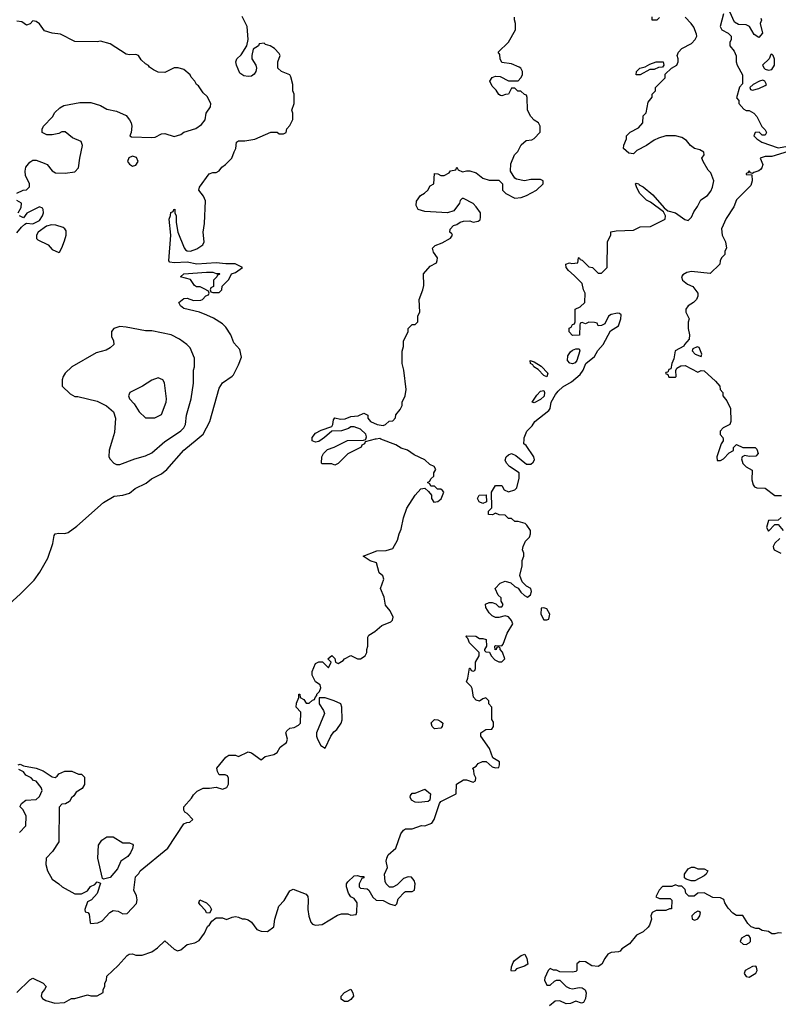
# Model space of a CAD drawing. Header units: inches. Extents: x 2380249 to 2585472, y 382747 to 546448.
# Tile 133 of 256: x 2444067 to 2448791, y 476479 to 482613. Entities that reach past the tile are written whole.
import ezdxf

# ---------------------------------------------------------------- set-up
doc = ezdxf.new("R2010")
doc.units = ezdxf.units.IN
doc.header["$MEASUREMENT"] = 0
doc.layers.add('C4447', color=7, linetype='Continuous')
doc.layers.add('C4448', color=7, linetype='Continuous')

msp = doc.modelspace()

# ---------------------------------------------------------------- linework, layer by layer
at = {"layer": 'C4447', "color": 4}
for points, elevation in [([(2443889, 478871), (2444070, 479034), (2444158.3, 479121.7), (2444192.3, 479170), (2444241.5, 479258.5), (2444273.2, 479350), (2444281.5, 479398.5), (2444288.7, 479410), (2444310, 479413.4), (2444349.1, 479410.9), (2444370, 479418), (2444423.3, 479456.7), (2444590, 479606), (2444656.5, 479643.5), (2444710, 479651), (2444750, 479664), (2444787.3, 479692.7), (2444853.8, 479726.2), (2444887.3, 479752.7), (2444950, 479782.8), (2444984, 479810), (2445089, 479930), (2445173, 480000)], 64), ([(2444050, 476552), (2444130, 476632), (2444150, 476642), (2444214, 476610), (2444232, 476590), (2444222, 476570), (2444204.7, 476550), (2444202, 476530), (2444210, 476514), (2444230, 476502), (2444286.4, 476486.4), (2444346, 476490), (2444390, 476514), (2444410, 476514), (2444490, 476538), (2444510, 476531.3), (2444550, 476532), (2444587.3, 476552.7), (2444588, 476570), (2444598, 476590), (2444598, 476610), (2444608, 476630), (2444610, 476654), (2444680.4, 476719.6), (2444736.4, 476783.6), (2444748.4, 476791.6), (2444770, 476794), (2444790, 476784.7), (2444830, 476784.7), (2444890, 476804.7), (2444926, 476830), (2444970, 476874), (2445030, 476822), (2445050, 476812), (2445070, 476818), (2445110, 476852), (2445158.6, 476861.4), (2445184.7, 476875.3), (2445218, 476922), (2445236.4, 476963.6), (2445250, 476974), (2445263.1, 476996.9), (2445290, 477018), (2445330, 477018), (2445354, 477006), (2445390, 477022), (2445410, 477024.7), (2445430, 477022), (2445451.6, 477011.6), (2445470, 477011.3), (2445490, 477004.7), (2445510, 476991), (2445544, 476944), (2445570, 476934), (2445610, 476931.3), (2445650, 476962), (2445656, 477010), (2445681.2, 477090), (2445714.9, 477125.1), (2445750, 477184.7), (2445770, 477196), (2445850, 477164.7), (2445861, 477150), (2445864, 477130), (2445860.5, 477070), (2445868.1, 477028.1), (2445881, 476990), (2445890, 476978), (2445910, 476971), (2445950, 476976), (2446045.6, 477034.4), (2446070, 477042), (2446110, 477042), (2446130, 477034), (2446162, 477038), (2446167.3, 477052.7), (2446168.7, 477110), (2446150, 477138), (2446129.1, 477149.1), (2446115.3, 477170), (2446102, 477210), (2446102, 477230), (2446110, 477242), (2446150, 477278), (2446170, 477282), (2446190, 477274), (2446210, 477274), (2446210, 477266), (2446198, 477262), (2446182, 477230), (2446182, 477210), (2446190, 477202), (2446230, 477198), (2446242, 477190), (2446266.4, 477146.4), (2446286.4, 477126.4), (2446330, 477126), (2446370, 477104.7), (2446406, 477094), (2446416.4, 477103.6), (2446424.7, 477135.3), (2446463.1, 477176.9), (2446470, 477182), (2446510, 477182), (2446526, 477190), (2446528.7, 477230), (2446524, 477250), (2446506, 477270), (2446486.4, 477273.6), (2446456.9, 477263.1), (2446416.9, 477223.1), (2446390, 477208), (2446369.1, 477209.1), (2446348.9, 477228.9), (2446343.1, 477243.1), (2446338, 477290), (2446358, 477330), (2446349, 477370), (2446354, 477390), (2446362, 477410), (2446408.9, 477451.1), (2446440.2, 477539.8), (2446456.4, 477563.6), (2446470, 477572), (2446510, 477571), (2446570, 477592), (2446590, 477591.3), (2446632.9, 477607.1), (2446648.7, 477630), (2446682, 477730), (2446690, 477742), (2446786, 477790), (2446788, 477850), (2446830, 477878), (2446850, 477878), (2446890, 477862), (2446906, 477870), (2446908, 477890), (2446898, 477910), (2446895.3, 477935.3), (2446888.7, 477950), (2446910, 477962), (2446921.2, 477978.8), (2446948.7, 477991.3), (2446971.1, 477991.1), (2447010, 477958), (2447030, 477952), (2447050, 477954), (2447055.3, 477970), (2447055.3, 477990), (2447014, 478014), (2446992.7, 478072.7), (2446938, 478150), (2446938, 478170), (2446970, 478191.3), (2447007.3, 478192.7), (2447018, 478210), (2447016.4, 478236.4), (2447007.3, 478252.7), (2447008, 478330), (2446988, 478350), (2446988, 478370), (2446970, 478388), (2446950, 478382), (2446930, 478368), (2446910, 478373.2), (2446892, 478392), (2446885.2, 478445.2), (2446879.3, 478459.3), (2446848.4, 478488.4), (2446858, 478510), (2446867.3, 478572.7), (2446872.7, 478572.7), (2446878, 478558), (2446890, 478554), (2446902, 478558), (2446906, 478570), (2446906, 478610), (2446928, 478650), (2446928, 478670), (2446868, 478730), (2446858, 478758), (2446846, 478770), (2446850, 478774), (2446908.4, 478771.6), (2446930, 478758), (2446950, 478758), (2446971.6, 478751.6), (2446974, 478710), (2446962, 478690), (2446962, 478682), (2446970, 478674), (2446992.7, 478672.7), (2447002, 478650), (2447024.7, 478624.7), (2447050, 478611.3), (2447070, 478611.3), (2447088.7, 478630), (2447073.2, 478673.2), (2447058, 478690), (2447058, 478698), (2447050, 478706), (2447038, 478702), (2447034, 478690), (2447028, 478688), (2447026, 478710), (2447030, 478714), (2447070, 478712), (2447078, 478722), (2447102, 478790), (2447137.2, 478850), (2447129.2, 478870), (2447110, 478893.2), (2447090, 478899), (2447050.7, 478889.3), (2447030, 478889), (2447010, 478898), (2446990, 478918), (2446968.7, 478950), (2446968, 478972), (2446990, 478982), (2447010, 478982), (2447032.7, 478972.7), (2447050, 478954), (2447070, 478954), (2447078, 478970), (2447066, 478990), (2447066, 479010), (2447047.3, 479027.3), (2447028, 479070), (2447058, 479102), (2447090, 479114), (2447125.4, 479105.4), (2447150, 479082), (2447171, 479071), (2447187.1, 479047.1), (2447210, 479026), (2447230, 479016), (2447248.7, 479030), (2447254, 479050), (2447248.9, 479068.9), (2447222.7, 479082.7), (2447195.3, 479110), (2447181.2, 479150), (2447195.3, 479210), (2447196.4, 479243.6), (2447206, 479270), (2447206, 479290), (2447198, 479310), (2447202, 479330), (2447216.5, 479363.5), (2447242, 479390), (2447248.7, 479410), (2447248.7, 479430), (2447224.7, 479464.7), (2447213.6, 479473.6), (2447170, 479486), (2447150, 479486), (2447130, 479506), (2447110, 479506), (2447090, 479526), (2447052, 479528), (2447030, 479538), (2447010.9, 479529.1), (2446986, 479530), (2446986, 479550), (2447007.3, 479572.7), (2447006, 479670), (2447030, 479711.3), (2447070, 479711.3), (2447084.7, 479684.7), (2447110, 479672), (2447150, 479684.7), (2447163.1, 479696.9), (2447176.4, 479756.4), (2447178, 479790), (2447118, 479830), (2447098, 479850), (2447089.3, 479869.3), (2447097.2, 479890), (2447110, 479902.8), (2447130, 479910.8), (2447156.8, 479896.8), (2447223.6, 479843.6), (2447250, 479844.7), (2447264.7, 479855.3), (2447273.2, 479870), (2447269, 479890), (2447220.4, 479960.4), (2447206, 479970), (2447207.6, 480000)], 52), ([(2444058, 477970), (2444070, 477974.8), (2444090, 477964.7), (2444170.3, 477950.3), (2444212.5, 477932.5), (2444270, 477896), (2444288, 477892), (2444300.4, 477899.6), (2444310, 477914), (2444348.9, 477931.1), (2444391.1, 477931.1), (2444432.7, 477912.7), (2444451.6, 477911.6), (2444470, 477894), (2444471.6, 477848.4), (2444456.9, 477823.1), (2444419.6, 477800.4), (2444403.6, 477776.4), (2444390, 477766), (2444376.9, 477743.1), (2444351.6, 477728.4), (2444330, 477726), (2444312.7, 477707.3), (2444311.3, 477490), (2444272, 477430), (2444232, 477390), (2444231, 477350), (2444241, 477310), (2444270, 477258), (2444312, 477230), (2444331.1, 477211.1), (2444410, 477166), (2444452.7, 477167.3), (2444490, 477184.7), (2444507.8, 477212.2), (2444534.2, 477225.8), (2444550, 477241), (2444570, 477234), (2444550, 477168), (2444514, 477130), (2444490, 477118), (2444472, 477070), (2444474, 477054), (2444491.6, 477051.6), (2444499.6, 477039.6), (2444505.4, 476985.4), (2444510, 476982), (2444554.6, 476985.4), (2444580.4, 476999.6), (2444628, 477050), (2444650, 477062), (2444679.6, 477059.6), (2444710, 477042), (2444736.4, 477043.6), (2444794, 477106), (2444798, 477130), (2444794.6, 477154.6), (2444778, 477190), (2444788, 477272), (2444810, 477294), (2444818, 477310), (2444990, 477451.3), (2445090, 477602), (2445108.4, 477611.6), (2445127.3, 477612.7), (2445146, 477630), (2445110, 477668), (2445096.4, 477676.4), (2445088.4, 477688.4), (2445088.4, 477708.4), (2445137, 477763), (2445150, 477784.7), (2445173.2, 477806.8), (2445210, 477824.7), (2445250, 477824.7), (2445290, 477832), (2445330, 477818), (2445358, 477830), (2445368, 477850), (2445367.3, 477887.3), (2445362, 477902), (2445347.3, 477907.3), (2445310, 477908), (2445298, 477930), (2445295.3, 477950), (2445350, 478018), (2445370, 478030.8), (2445410.9, 478030.9), (2445430, 478022), (2445490, 478051.3), (2445510, 478046), (2445570, 478002), (2445596.5, 478023.5), (2445650, 478034.8), (2445670, 478046.8), (2445690, 478081), (2445728.7, 478110), (2445735.3, 478130), (2445724, 478170), (2445730, 478182), (2445750, 478198), (2445776, 478204), (2445803.1, 478216.9), (2445815.3, 478230), (2445818, 478298), (2445788.7, 478330), (2445790, 478354), (2445806, 478390), (2445806, 478410), (2445811.6, 478411.6), (2445814, 478390), (2445836.9, 478376.9), (2445850, 478354), (2445870, 478354), (2445890, 478374), (2445902, 478378), (2445906, 478390), (2445918, 478402), (2445918, 478410), (2445933.2, 478426.8), (2445942, 478450), (2445938, 478470), (2445908.7, 478488.7), (2445888.7, 478530), (2445888.9, 478551.1), (2445910, 478602), (2445930, 478612), (2445952, 478612), (2445990, 478574), (2446006, 478610), (2445986, 478630), (2446010, 478652), (2446030, 478634), (2446034, 478610), (2446050, 478602), (2446080.4, 478619.6), (2446089.1, 478630.9), (2446130, 478652), (2446170, 478632), (2446190, 478632), (2446218, 478650), (2446228, 478670), (2446228, 478690), (2446235.3, 478710), (2446234.6, 478765.4), (2446241.2, 478778.8), (2446278.9, 478801.1), (2446321.5, 478838.5), (2446379, 478861), (2446388.9, 478871.1), (2446393.2, 478890), (2446373.2, 478930), (2446344.8, 478964.8), (2446336.2, 479016.2), (2446314, 479070), (2446333.6, 479126.4), (2446328.9, 479148.9), (2446306, 479166), (2446288.7, 479228.7), (2446250, 479242), (2446206, 479270), (2446290, 479304.7), (2446350, 479306), (2446390, 479318), (2446419, 479370), (2446429.2, 479410), (2446442, 479438), (2446457.2, 479510), (2446477.2, 479570), (2446529.1, 479650.9), (2446566, 479690), (2446590, 479694), (2446612.7, 479672.7), (2446631.6, 479651.6), (2446632, 479630), (2446646.8, 479606.8), (2446670, 479611.3), (2446691.9, 479628.1), (2446708, 479670), (2446700.4, 479680.4), (2446690, 479688), (2446668.4, 479688.4), (2446650, 479706), (2446627.3, 479707.3), (2446622, 479722), (2446606, 479730), (2446622, 479738), (2446627.3, 479752.7), (2446646, 479770), (2446646, 479790), (2446658, 479810), (2446648, 479830), (2446620.7, 479840.7), (2446590, 479871.8), (2446522.7, 479902.7), (2446482, 479930), (2446442.7, 479942.7), (2446410, 479963.7), (2446316.8, 480000)], 56), ([(2444645.5, 480000), (2444624.7, 479930), (2444622, 479890), (2444630, 479874), (2444654, 479850), (2444670, 479842), (2444690, 479842), (2444783.2, 479876.8), (2444850, 479894.8), (2444890, 479914.8), (2444970, 479984), (2444994, 480000)], 68), ([(2445951, 480000), (2445930, 479986), (2445910, 479981.2), (2445889.1, 479989.1), (2445889, 480000)], 56), ([(2446286.6, 480000), (2446280.7, 479999.3), (2446218, 479982), (2446214, 479970), (2446198, 479962), (2446194, 479950), (2446110, 479908), (2446051.1, 479848.9), (2446030, 479838), (2446010, 479846), (2445950, 479846), (2445946, 479850), (2445948, 479890), (2445958, 479910), (2445984.7, 479935.3), (2446026, 479950), (2446108.4, 479991.6), (2446207.3, 479992.7), (2446222, 479998), (2446222.5, 480000)], 56), ([(2448447, 480000), (2448448, 479990), (2448435.3, 479970), (2448408, 479890), (2448410, 479866), (2448430, 479866), (2448450, 479878), (2448485.4, 479914.6), (2448511.3, 479928.7), (2448512.7, 479947.3), (2448530, 479966), (2448570, 479948), (2448647.3, 479947.3), (2448656.4, 479936.4), (2448666, 479910), (2448650, 479894), (2448610, 479892), (2448583.1, 479896.9), (2448566, 479890), (2448562, 479878), (2448570, 479848), (2448590, 479828), (2448627.3, 479807.3), (2448625.6, 479745.6), (2448634.6, 479714.6), (2448643.1, 479703.1), (2448656.4, 479696.4), (2448710, 479695.3), (2448770, 479649.2), (2448810.8, 479649.2)], 48), ([(2448809, 479511), (2448790, 479494), (2448730, 479492), (2448718, 479450), (2448730, 479426), (2448770, 479468), (2448790, 479468), (2448822, 479430)], 48), ([(2448800.2, 479379.8), (2448768.9, 479351.1), (2448758, 479330), (2448760.4, 479320.4), (2448766, 479310), (2448806, 479290)], 48), ([(2444066, 477550), (2444106, 477590), (2444108, 477650), (2444088, 477690), (2444070, 477708), (2444070, 477714), (2444078, 477730), (2444106, 477750), (2444170, 477754), (2444190, 477774), (2444208, 477810), (2444202, 477830), (2444170, 477868), (2444154, 477874), (2444138, 477890), (2444105.2, 477905.2), (2444090, 477928), (2444062, 477942)], 56), ([(2448810, 476922), (2448790, 476924.7), (2448770, 476918), (2448750, 476918), (2448730, 476931.3), (2448690, 476938), (2448670, 476951.3), (2448650, 476951.3), (2448621, 476961), (2448602, 476982), (2448570, 477031.3), (2448530, 477032), (2448506.8, 477046.8), (2448478, 477078), (2448458, 477110), (2448451, 477131), (2448430, 477142), (2448383.6, 477143.6), (2448330, 477174), (2448290, 477172), (2448267.3, 477152.7), (2448232.7, 477152.7), (2448214, 477170), (2448210, 477194), (2448190, 477214), (2448170, 477214), (2448150, 477222), (2448128.4, 477211.6), (2448070, 477212), (2448048, 477190), (2448028.4, 477148.4), (2448050, 477138), (2448118, 477138), (2448127.3, 477127.3), (2448126, 477074), (2448114, 477074), (2448090, 477062), (2448030, 477062), (2448006, 477050), (2447998, 477030), (2448002, 477010), (2447989.1, 476970.9), (2447980.2, 476959.8), (2447948.9, 476931.1), (2447908, 476910), (2447864.7, 476855.3), (2447816.4, 476823.6), (2447806, 476810), (2447795.3, 476804.7), (2447750, 476801), (2447730, 476791), (2447710, 476764.7), (2447691.9, 476728.1), (2447670, 476714.8), (2447630, 476718.8), (2447590, 476742.8), (2447554, 476746), (2447535.3, 476730), (2447535.3, 476690), (2447530, 476682), (2447510, 476678), (2447430, 476681), (2447410, 476691.3), (2447392, 476692), (2447370, 476702), (2447358, 476690), (2447336.4, 476643.6), (2447335.3, 476630), (2447350, 476598), (2447370, 476598), (2447396.9, 476623.1), (2447410, 476628.7), (2447430, 476628.7), (2447470, 476588.7), (2447490, 476579), (2447510, 476574), (2447550, 476584), (2447570, 476582), (2447588.9, 476568.9), (2447594, 476550), (2447590, 476514), (2447578, 476490), (2447566.4, 476486.4), (2447530, 476498), (2447496.4, 476483.6), (2447470, 476482), (2447430, 476501), (2447401.2, 476498.8), (2447366, 476470)], 48)]:
    msp.add_lwpolyline(points, dxfattribs=dict(at, elevation=elevation))
for points, elevation in [([(2446950, 479598), (2446928.7, 479610), (2446918, 479630), (2446928.7, 479651.3), (2446972.7, 479652.7), (2446974, 479610), (2446970, 479608)], 52), ([(2447330, 478948), (2447314, 478946), (2447312, 478910), (2447330, 478874), (2447350, 478874), (2447362, 478878), (2447368, 478910), (2447350, 478942)], 52), ([(2445970, 478389), (2445932.7, 478387.3), (2445931.3, 478350), (2445958, 478310), (2445964.7, 478290), (2445916, 478170), (2445916, 478150), (2445921, 478130), (2445942, 478090), (2445970, 478074), (2446004, 478150), (2446024.1, 478175.9), (2446042, 478190), (2446068.7, 478230), (2446075.3, 478250), (2446074, 478330), (2446066, 478350), (2446026, 478370)], 56), ([(2446650, 478195.3), (2446635.3, 478210), (2446630, 478232), (2446650, 478252), (2446670, 478251.3), (2446690, 478241), (2446701, 478230), (2446698, 478210), (2446690, 478198)], 52), ([(2446550, 477735.3), (2446530, 477738), (2446506, 477750), (2446498, 477770), (2446500.4, 477779.6), (2446510, 477794), (2446530, 477794), (2446590, 477818), (2446624.7, 477790), (2446622, 477750), (2446610, 477742)], 52), ([(2444590, 477259), (2444582.7, 477262.7), (2444554, 477390), (2444558, 477470), (2444578, 477502), (2444610, 477522), (2444650, 477522), (2444710, 477484.7), (2444750, 477484), (2444770, 477476), (2444773.4, 477470), (2444770.3, 477449.7), (2444757.4, 477422.6), (2444740.4, 477399.6), (2444697.3, 477370), (2444676.8, 477323.2), (2444630, 477269.3)], 56), ([(2448290, 477322), (2448330, 477322), (2448352, 477310), (2448342, 477290), (2448330, 477278), (2448270, 477248.7), (2448248.9, 477248.9), (2448218, 477258), (2448207.3, 477267.3), (2448206, 477290), (2448230, 477322), (2448250, 477334), (2448267.3, 477332.7)], 48), ([(2445250, 477046), (2445230, 477048), (2445224, 477064), (2445190, 477098), (2445182, 477110), (2445188, 477130), (2445230, 477111.3), (2445251.3, 477090), (2445262, 477070)], 52), ([(2448290, 477058), (2448270, 477048), (2448252, 477030), (2448254, 477010), (2448270, 477002), (2448290, 477012), (2448302, 477030), (2448306, 477050), (2448296.4, 477056.4)], 48), ([(2448590, 476908), (2448562, 476890), (2448554, 476870), (2448572.7, 476852.7), (2448590, 476852), (2448610, 476862), (2448618, 476870), (2448618, 476890), (2448607.3, 476907.3)], 48), ([(2447130, 476686), (2447128, 476690), (2447128.9, 476711.1), (2447140.2, 476739.8), (2447148.9, 476751.1), (2447190, 476782), (2447211.6, 476791.6), (2447224.7, 476764.7), (2447231.1, 476728.9), (2447210, 476715.3), (2447161, 476699), (2447150, 476688)], 48), ([(2448650, 476715.3), (2448630, 476714), (2448584.7, 476690), (2448578, 476670), (2448590, 476652), (2448610, 476646.8), (2448650, 476672), (2448659, 476690), (2448655.3, 476710)], 48), ([(2446090, 476495.3), (2446068, 476510), (2446068, 476530), (2446090, 476551.3), (2446130, 476572), (2446142, 476550), (2446144.7, 476530), (2446130, 476508), (2446110, 476495.3)], 48)]:
    msp.add_lwpolyline(points, close=True, dxfattribs=dict(at, elevation=elevation))
at = {"layer": 'C4448', "color": 4}
for points, elevation in [([(2448682, 482622), (2448686, 482610), (2448678, 482590), (2448693.2, 482530), (2448670, 482502), (2448641, 482521), (2448611.3, 482571.3), (2448590, 482582), (2448543.6, 482583.6), (2448518, 482598), (2448490, 482662)], 48), ([(2444050, 481532), (2444088.4, 481551.6), (2444110, 481554), (2444127.3, 481572.7), (2444128, 481590), (2444103.1, 481643.1), (2444102, 481670), (2444105.6, 481694.4), (2444130, 481726), (2444150, 481738.8), (2444170, 481738.8), (2444219.9, 481719.9), (2444238, 481710), (2444270, 481672), (2444290, 481658), (2444350, 481656), (2444410, 481664.7), (2444434, 481690), (2444441.2, 481750), (2444458, 481830), (2444450, 481854), (2444396.6, 481876.6), (2444350, 481914), (2444330, 481914), (2444310, 481904), (2444270, 481895.3), (2444236.4, 481896.4), (2444208, 481910), (2444208, 481930), (2444215.3, 481950), (2444272.5, 482007.5), (2444286, 482034), (2444316.5, 482063.5), (2444341.2, 482078.8), (2444442, 482098), (2444510, 482098), (2444570, 482078), (2444610, 482056), (2444670, 482042.8), (2444730, 482016), (2444751.3, 481990), (2444761, 481970), (2444764.7, 481950), (2444762, 481910), (2444754, 481890), (2444763.6, 481883.6), (2444890, 481878), (2444910, 481881), (2444950, 481901), (2444970, 481904.7), (2445030, 481886), (2445070, 481898), (2445090, 481911.3), (2445164.7, 481935.3), (2445200.2, 481959.8), (2445222, 481990), (2445228.7, 482030), (2445255.3, 482070), (2445258, 482090), (2445233.6, 482133.6), (2445210, 482158), (2445180.4, 482200.4), (2445168, 482210), (2445158, 482230), (2445134.6, 482254.6), (2445128, 482270), (2445090, 482302), (2445053.6, 482313.6), (2445030, 482314), (2444970, 482284), (2444930, 482285.2), (2444900.2, 482300.2), (2444876.4, 482316.4), (2444868.4, 482328.4), (2444850, 482338), (2444823.1, 482363.1), (2444806, 482390), (2444790, 482395.3), (2444750, 482394), (2444730, 482399), (2444630, 482462), (2444570, 482479), (2444550, 482475.3), (2444410, 482478), (2444322, 482522), (2444269.1, 482529.1), (2444222.7, 482542.7), (2444190, 482588), (2444170, 482602), (2444150, 482606), (2444132.7, 482587.3), (2444110, 482578), (2444080.2, 482600.2), (2444050, 482604)], 68), ([(2445173, 480000), (2445210, 480030.8), (2445251.8, 480110), (2445310, 480318), (2445330, 480351), (2445390, 480391.3), (2445398.6, 480401.4), (2445430, 480462), (2445448.9, 480511.1), (2445437.5, 480557.5), (2445400.2, 480600.2), (2445382, 480650), (2445350, 480698), (2445330, 480718), (2445273.6, 480753.6), (2445232.9, 480772.9), (2445186, 480790), (2445090, 480814), (2445068, 480830), (2445058, 480850), (2445090, 480876), (2445110, 480878), (2445150, 480862.8), (2445195.3, 480864.7), (2445206, 480870), (2445227.3, 480892.7), (2445242, 480898), (2445246, 480910), (2445242, 480922), (2445216.4, 480936.4), (2445190, 480948), (2445168.7, 480948.7), (2445156.4, 480956.4), (2445130, 480995.3), (2445068, 481010), (2445090, 481030.6), (2445230, 481041), (2445270, 481041), (2445291.6, 481031.6), (2445311.1, 481031.1), (2445314, 481030), (2445310, 481026), (2445298, 481022), (2445294, 481010), (2445274, 480990), (2445274, 480950), (2445258, 480942), (2445254, 480930), (2445258, 480918), (2445270, 480914), (2445310, 480914), (2445326, 480930), (2445327.3, 480952.7), (2445370, 480994), (2445386, 481030), (2445410, 481038), (2445455.3, 481070), (2445408.2, 481091.8), (2445350, 481091.6), (2445290, 481097.6), (2445170, 481089.2), (2445110, 481102), (2445030, 481097.6), (2445003, 481103), (2444996, 481110), (2445009.2, 481270), (2444998, 481370), (2445007.3, 481392.7), (2445008.4, 481411.6), (2445022, 481418), (2445026, 481430), (2445032.7, 481432.7), (2445034, 481410), (2445042, 481390), (2445042, 481350), (2445051.3, 481290), (2445091.1, 481191.1), (2445099.6, 481179.6), (2445110, 481172), (2445130, 481171.3), (2445170, 481184.7), (2445208, 481210), (2445215.3, 481230), (2445209.3, 481290), (2445217.5, 481342.5), (2445224.7, 481484.7), (2445212.7, 481512.7), (2445182, 481550), (2445186, 481570), (2445247.3, 481652.7), (2445270, 481662), (2445290, 481662), (2445310, 481672), (2445325.6, 481694.4), (2445348, 481710), (2445388, 481750), (2445402, 481790), (2445414, 481810), (2445418, 481850), (2445430, 481858), (2445470, 481858.8), (2445532.1, 481867.9), (2445631.3, 481911.3), (2445670, 481912), (2445682, 481902), (2445710, 481902), (2445726, 481910), (2445730, 481934), (2445750, 481954), (2445768.4, 481991.6), (2445768.7, 482030), (2445762, 482050), (2445775.3, 482090), (2445775.3, 482150), (2445768.7, 482170), (2445768.4, 482208.4), (2445756.4, 482256.4), (2445748.7, 482268.7), (2445698, 482290), (2445675.3, 482310), (2445675.3, 482350), (2445688.7, 482390), (2445683.1, 482403.1), (2445654, 482434), (2445626, 482450), (2445598, 482458), (2445590, 482466), (2445558, 482462), (2445554, 482450), (2445522, 482430), (2445512, 482390), (2445512, 482370), (2445538, 482330), (2445541, 482310), (2445538, 482290), (2445526.4, 482273.6), (2445510, 482262), (2445490, 482259), (2445462.7, 482262.7), (2445439, 482279), (2445417.2, 482330), (2445414, 482350), (2445419, 482370), (2445445.6, 482394.4), (2445482, 482450), (2445489, 482490), (2445484, 482570), (2445452.5, 482632.5)], 64), ([(2445889, 480000), (2445889, 480009), (2445910, 480036), (2445943.7, 480056.3), (2446010, 480078), (2446017.2, 480090), (2446020.2, 480119.8), (2446030, 480132), (2446065.2, 480125.2), (2446094.5, 480125.5), (2446130, 480141), (2446174.6, 480145.4), (2446210, 480162), (2446234, 480150), (2446234, 480130), (2446252, 480110), (2446294, 480090), (2446330, 480084.7), (2446346, 480090), (2446368.4, 480111.6), (2446390, 480114), (2446407.3, 480132.7), (2446408.4, 480151.6), (2446436.4, 480183.6), (2446448, 480210), (2446448, 480230), (2446468, 480270), (2446474, 480310), (2446459, 480430), (2446448.9, 480471.1), (2446448.4, 480548.4), (2446456.4, 480576.4), (2446458, 480610), (2446486, 480670), (2446486, 480690), (2446510, 480714), (2446530, 480714), (2446546, 480730), (2446547.3, 480767.3), (2446558, 480790), (2446555.3, 480870), (2446578, 480930), (2446583.1, 480956.9), (2446582, 481030), (2446623.1, 481076.9), (2446662, 481098), (2446667.3, 481112.7), (2446668, 481130), (2446644.7, 481164.7), (2446638, 481190), (2446654.6, 481205.4), (2446698, 481222), (2446750, 481252), (2446762, 481270), (2446759, 481279), (2446746, 481290), (2446747.3, 481307.3), (2446769.4, 481330.6), (2446790, 481336), (2446809.4, 481350.6), (2446830, 481357.3), (2446870, 481358.8), (2446890, 481351), (2446922, 481358), (2446933.6, 481366.4), (2446937.2, 481382.8), (2446937.2, 481410), (2446910, 481448), (2446890, 481468), (2446830, 481498), (2446822, 481498), (2446810, 481486), (2446804.7, 481470), (2446770, 481422), (2446730, 481408.7), (2446590, 481419), (2446548, 481430), (2446536.4, 481456.4), (2446538, 481482), (2446563.1, 481516.9), (2446588.4, 481531.6), (2446608.4, 481551.6), (2446623.1, 481576.9), (2446646, 481590), (2446650, 481654), (2446670, 481652), (2446690, 481642), (2446710, 481642), (2446740.4, 481659.6), (2446750, 481672), (2446782, 481678), (2446790, 481694), (2446798, 481678), (2446824.7, 481664.7), (2446850, 481672), (2446870, 481671.3), (2446910, 481658), (2446950, 481624.7), (2446990, 481614), (2447050, 481614), (2447074, 481590), (2447074, 481550), (2447094, 481530), (2447150, 481502), (2447190, 481504.7), (2447222, 481518), (2447286, 481550), (2447326, 481590), (2447326, 481610), (2447310, 481618), (2447250, 481618), (2447210, 481608.7), (2447160.4, 481620.4), (2447150, 481626), (2447124, 481670), (2447125.6, 481714.4), (2447148.7, 481770), (2447168.9, 481791.1), (2447190, 481834), (2447220.4, 481859.6), (2447256.4, 481863.6), (2447270, 481872), (2447307.3, 481912.7), (2447308, 481950), (2447298, 481970), (2447270, 481988), (2447248.9, 482008.9), (2447228.4, 482048.4), (2447227.3, 482127.3), (2447222, 482142), (2447210, 482146), (2447187.3, 482167.3), (2447168.4, 482168.4), (2447150, 482186), (2447130, 482186), (2447111.6, 482148.4), (2447092.7, 482147.3), (2447070, 482138), (2447060.4, 482140.4), (2447050, 482146), (2447033.6, 482173.6), (2447010, 482198), (2446995.3, 482230), (2447010, 482252), (2447030, 482262), (2447059.6, 482259.6), (2447110, 482232), (2447170, 482232), (2447188, 482250), (2447198, 482270), (2447198, 482290), (2447188, 482310), (2447178, 482318), (2447130, 482338), (2447070, 482346), (2447058, 482370), (2447056.4, 482396.4), (2447046, 482410), (2447110, 482474), (2447154, 482550), (2447155.3, 482590), (2447148, 482612), (2447148, 482628)], 56), ([(2447207.6, 480000), (2447208, 480008), (2447224, 480050), (2447257.5, 480082.5), (2447275.3, 480110), (2447362, 480178), (2447369.3, 480190.7), (2447376, 480230), (2447402.7, 480277.3), (2447420.8, 480299.2), (2447450, 480324.9), (2447503.3, 480356.7), (2447556.6, 480403.4), (2447576, 480430), (2447593.2, 480470), (2447645.4, 480514.6), (2447667.6, 480552.4), (2447699.3, 480590), (2447746.3, 480673.7), (2447794.9, 480705.1), (2447809.3, 480750), (2447813.2, 480773.2), (2447802, 480782), (2447790, 480784), (2447750, 480775.3), (2447734.4, 480765.6), (2447710, 480718), (2447690, 480708), (2447670, 480706), (2447662, 480722), (2447647.3, 480727.3), (2447610, 480728), (2447590, 480718), (2447570, 480726), (2447558, 480722), (2447554, 480710), (2447552.7, 480647.3), (2447510, 480646), (2447488.4, 480668.4), (2447488.4, 480691.6), (2447502, 480698), (2447510, 480714), (2447522, 480718), (2447526, 480730), (2447526, 480810), (2447556.4, 480823.6), (2447586, 480850), (2447588, 480910), (2447578, 480930), (2447568.7, 480970), (2447520.1, 481020.1), (2447484, 481050), (2447469, 481070), (2447468, 481090), (2447490, 481098), (2447506, 481094), (2447542, 481098), (2447546, 481130), (2447550, 481132), (2447558, 481118), (2447570, 481114), (2447610, 481074), (2447634, 481070), (2447670, 481034), (2447690, 481034), (2447726, 481070), (2447728, 481230), (2447747.3, 481272.7), (2447748.9, 481291.1), (2447782, 481298), (2447890, 481302), (2447930, 481322), (2447994.6, 481325.4), (2448086, 481370), (2448088, 481390), (2448075.3, 481415.3), (2447996, 481476), (2447969.3, 481489.3), (2447928, 481530), (2447910, 481566), (2447902, 481590), (2447906, 481594), (2447922, 481590), (2447923.6, 481583.6), (2447950, 481570.8), (2448010, 481522.8), (2448080.7, 481440.7), (2448102.8, 481422.8), (2448150.5, 481410.5), (2448208.3, 481368.3), (2448230, 481361), (2448250, 481382), (2448264, 481416), (2448288, 481450), (2448308.9, 481491.1), (2448350, 481518), (2448370, 481544.7), (2448381.2, 481570), (2448389, 481610), (2448370, 481658), (2448354.6, 481674.6), (2448322, 481730), (2448315.3, 481750), (2448328.7, 481770), (2448328, 481788), (2448301.2, 481801.2), (2448269.5, 481809.5), (2448244, 481830), (2448219.5, 481859.5), (2448190, 481879), (2448150, 481888.7), (2448090, 481888.7), (2448045.4, 481874.6), (2448016.9, 481863.1), (2447970, 481828.7), (2447910, 481798), (2447890, 481778), (2447860.4, 481780.4), (2447826, 481810), (2447828.4, 481831.6), (2447846, 481870), (2447846, 481890), (2447868.4, 481911.6), (2447920.4, 481939.6), (2447948, 481970), (2447950, 482014), (2447968, 482032), (2447980.4, 482099.6), (2448006, 482130), (2448006, 482150), (2448026, 482170), (2448026, 482190), (2448086, 482250), (2448087.3, 482272.7), (2448126, 482310), (2448158, 482330), (2448168, 482350), (2448168, 482370), (2448161.2, 482390), (2448169.4, 482410), (2448190, 482433), (2448250, 482464), (2448272.7, 482490), (2448282.7, 482510), (2448282, 482522), (2448265.6, 482565.6), (2448249, 482590), (2448210, 482629)], 52), ([(2448050, 482626), (2448034, 482610), (2448006, 482610), (2448006, 482630)], 52), ([(2448448.7, 482650), (2448429.3, 482570), (2448439, 482550), (2448478, 482530), (2448498, 482510), (2448498, 482490), (2448488.7, 482470), (2448488, 482450), (2448516.4, 482416.4), (2448528.4, 482388.4), (2448528.9, 482351.1), (2448535.3, 482330), (2448568, 482270), (2448567.3, 482212.7), (2448548.4, 482191.6), (2448530, 482126), (2448546, 482110), (2448546, 482090), (2448576.4, 482056.4), (2448590, 482048), (2448610, 482048), (2448638, 482030), (2448658, 482010), (2448688.4, 481948.4), (2448710, 481926), (2448718, 481910), (2448710, 481894), (2448690, 481894), (2448672, 481912), (2448646, 481910), (2448638, 481890), (2448658, 481870), (2448688, 481850), (2448790, 481815.1), (2448850, 481824)], 48), ([(2448852, 481792), (2448750, 481761), (2448710, 481761), (2448678, 481750), (2448695.3, 481710), (2448689, 481690), (2448680.2, 481679.8), (2448670, 481671), (2448638, 481662), (2448630, 481654), (2448618, 481658), (2448610, 481671.3), (2448602, 481658), (2448590, 481654), (2448590, 481648.7), (2448626, 481646), (2448628.7, 481610), (2448619, 481581), (2448530, 481491.3), (2448513.2, 481446.8), (2448465.6, 481374.4), (2448438, 481310), (2448442, 481270), (2448462, 481230), (2448468, 481190), (2448458, 481170), (2448458, 481150), (2448438, 481130), (2448428.4, 481111.6), (2448426, 481090), (2448367.3, 481032.7), (2448250, 481044.9), (2448221.2, 481038.8), (2448196, 481024), (2448188, 481010), (2448194, 480990), (2448225.4, 480965.4), (2448259.3, 480950), (2448288.7, 480910), (2448288.7, 480890), (2448282, 480870), (2448262, 480850), (2448228.7, 480830), (2448215.3, 480810), (2448215.3, 480790), (2448235.3, 480750), (2448228.9, 480728.9), (2448228.7, 480690), (2448238, 480650), (2448236.4, 480623.6), (2448206, 480590), (2448202, 480578), (2448148, 480550), (2448140.4, 480499.6), (2448128, 480470), (2448122, 480438), (2448110, 480434), (2448102, 480418), (2448090, 480414), (2448088.4, 480408.4), (2448102, 480402), (2448110, 480386), (2448150, 480386), (2448154, 480390), (2448152.7, 480427.3), (2448158, 480442), (2448183.6, 480456.4), (2448210, 480458), (2448290, 480418), (2448310, 480428), (2448330, 480426), (2448400.4, 480360.4), (2448426, 480330), (2448428.4, 480308.4), (2448446, 480290), (2448446, 480270), (2448470, 480238), (2448494, 480190), (2448495.3, 480110), (2448488, 480090), (2448448, 480070), (2448428.7, 480050), (2448428.4, 480028.4), (2448446, 480010), (2448447, 480000)], 48), ([(2444058, 481410), (2444076.4, 481443.6), (2444078, 481470), (2444050, 481486)], 68), ([(2444050, 481284.7), (2444078.6, 481321.4), (2444100.2, 481339.8), (2444110, 481344.7), (2444150, 481342), (2444190, 481362), (2444208.7, 481390), (2444215.3, 481410), (2444214, 481430), (2444210, 481438), (2444190, 481448), (2444111.6, 481408.4), (2444090, 481378), (2444066, 481390)], 68), ([(2444994, 480000), (2445070, 480050.8), (2445089.2, 480070), (2445099.3, 480090), (2445105.2, 480150), (2445134, 480250), (2445148.9, 480348.9), (2445149, 480430), (2445155.3, 480450), (2445156.4, 480503.6), (2445128.9, 480568.9), (2445108, 480590), (2445063.1, 480623.1), (2445010, 480649), (2444890, 480674), (2444850, 480675.3), (2444730, 480698), (2444690, 480702), (2444654, 480690), (2444638, 480670), (2444639.6, 480639.6), (2444651.6, 480611.6), (2444654, 480590), (2444630, 480568), (2444605.4, 480554.6), (2444543.4, 480536.6), (2444391.3, 480450), (2444351.3, 480410), (2444338, 480390), (2444332, 480370), (2444332, 480330), (2444382, 480282), (2444410, 480264.7), (2444430, 480264.7), (2444550, 480237.3), (2444608.1, 480208.1), (2444650.4, 480170.4), (2444664, 480130), (2444658, 480042), (2444645.5, 480000)], 68), ([(2446222.5, 480000), (2446226, 480014), (2446222, 480030), (2446190, 480061.2), (2446150, 480077.2), (2446130, 480077.2), (2446113.7, 480066.3), (2446070, 480052.3), (2446010, 480048.7), (2445966, 480010), (2445951, 480000)], 56), ([(2446316.8, 480000), (2446310, 480002.7), (2446286.6, 480000)], 56)]:
    msp.add_lwpolyline(points, dxfattribs=dict(at, elevation=elevation))
for points, elevation in [([(2447930, 482269.2), (2447906, 482270), (2447908.7, 482290), (2447929.6, 482310.4), (2447961.2, 482318.8), (2447990, 482336), (2448030, 482350.7), (2448074, 482350), (2448078, 482330), (2448070, 482318), (2448045.4, 482314.6), (2448016.9, 482303.1), (2447990, 482302)], 52), ([(2448750, 482398), (2448744.7, 482395.3), (2448734, 482370), (2448692, 482330), (2448702, 482310), (2448710, 482304.7), (2448730, 482298), (2448750, 482302), (2448768, 482330), (2448767.3, 482367.3), (2448758, 482390)], 48), ([(2448695.3, 482235.3), (2448674, 482230), (2448634, 482210), (2448614, 482190), (2448618, 482178), (2448630, 482174), (2448670, 482184.7), (2448710, 482202), (2448718, 482210), (2448706, 482230)], 48), ([(2444770, 481762), (2444747.1, 481752.9), (2444738, 481730), (2444750, 481712), (2444770, 481701), (2444790, 481706.8), (2444804, 481730), (2444794.8, 481754.8)], 68), ([(2444264.5, 481335.5), (2444233.2, 481326.8), (2444182, 481290), (2444171.3, 481270), (2444172, 481250), (2444181, 481241), (2444244.7, 481210), (2444270, 481182), (2444310, 481162), (2444315.3, 481164.7), (2444328.9, 481191.1), (2444345.6, 481234.4), (2444357.2, 481270), (2444356.5, 481296.5), (2444348.7, 481310), (2444337.5, 481317.5), (2444291.9, 481331.9)], 68), ([(2448285.4, 480574.6), (2448258, 480562), (2448254, 480550), (2448274, 480530), (2448310, 480514), (2448315.3, 480530), (2448298, 480570)], 48), ([(2447510, 480468), (2447492.3, 480472.3), (2447477.2, 480490), (2447481.2, 480518.8), (2447496.4, 480543.6), (2447510, 480554), (2447530, 480562), (2447550, 480562), (2447556, 480550), (2447536.3, 480490), (2447525.5, 480474.5)], 52), ([(2447350, 480388.7), (2447330, 480395.3), (2447294.6, 480434.6), (2447269.4, 480449.4), (2447262, 480462), (2447248, 480470), (2447246, 480490), (2447270, 480482), (2447314.4, 480454.4), (2447356, 480410)], 52), ([(2444930, 480382), (2444890, 480368), (2444830.9, 480329.1), (2444754, 480290), (2444744.7, 480270), (2444752, 480250), (2444779.8, 480219.8), (2444811.3, 480170), (2444850, 480132), (2444908.4, 480131.6), (2444930, 480142), (2444950, 480154), (2444979, 480230), (2444981.2, 480250), (2444968.7, 480350), (2444958, 480370)], 72), ([(2447270, 480225.2), (2447258, 480230), (2447286.3, 480273.7), (2447310, 480298), (2447330, 480302), (2447336, 480290), (2447332.5, 480267.5), (2447310, 480246)], 52)]:
    msp.add_lwpolyline(points, close=True, dxfattribs=dict(at, elevation=elevation))

doc.saveas('drawing.dxf')
